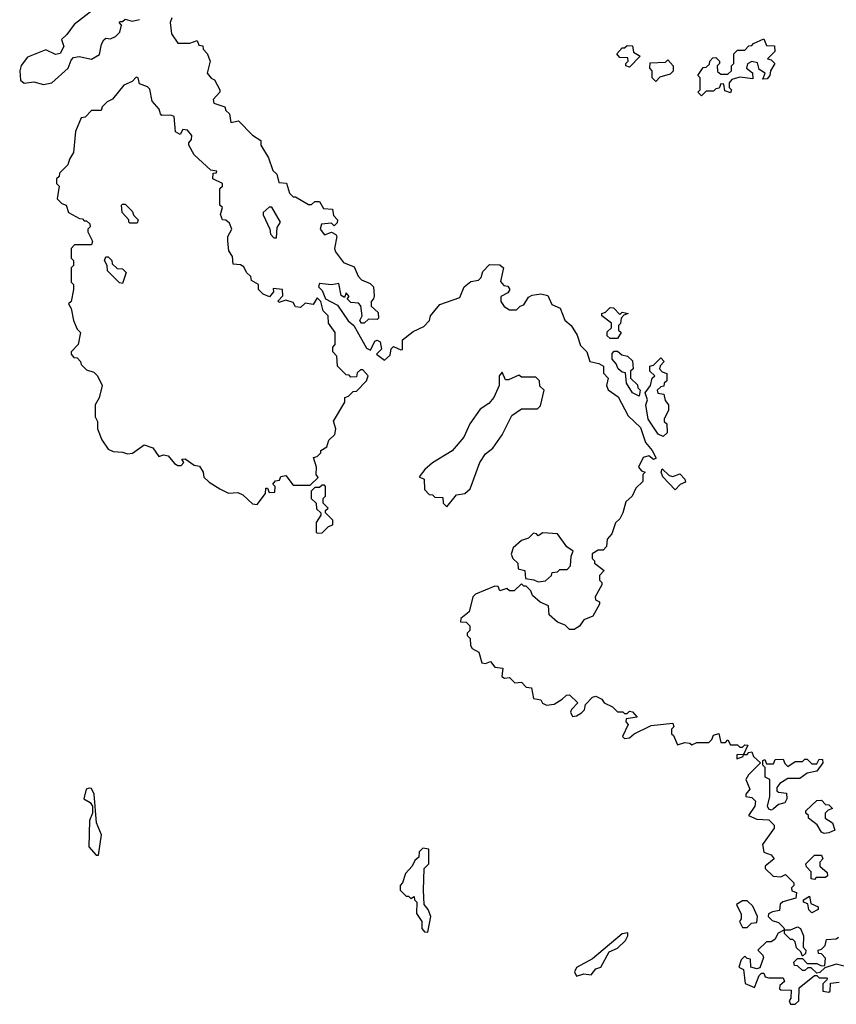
# Model space of a CAD drawing. Extents: x 2106670 to 2323771, y 35271 to 224896.
# Tile 145 of 256: x 2192086 to 2195486, y 145960 to 150057. Entities that reach past the tile are written whole.
import ezdxf

# ---------------------------------------------------------------- set-up
doc = ezdxf.new("R2010")
doc.units = 0

msp = doc.modelspace()

# ---------------------------------------------------------------- linework, layer by layer
at = {"layer": '0CON20XD'}
for points in [[(2192391.7, 150098.3), (2192313, 150037), (2192282.5, 149995), (2192260, 149975), (2192270, 149945), (2192255, 149916.7), (2192235, 149912), (2192195, 149931.2), (2192118.9, 149901.1), (2192093, 149867), (2192086.2, 149845), (2192090, 149805), (2192105, 149792.5), (2192145, 149798.8), (2192185, 149787.5), (2192220, 149795), (2192288.8, 149855), (2192300.9, 149889.1), (2192310.5, 149899.5), (2192334.1, 149904.1), (2192385, 149893.3), (2192418, 149912), (2192426.7, 149955), (2192437, 149973), (2192445, 149980), (2192465, 149977.5), (2192485, 149986.7), (2192503.3, 150005), (2192510, 150035), (2192500, 150045), (2192505, 150050), (2192515, 150050), (2192525, 150060), (2192555, 150051.2), (2192585, 150058)], [(2192720, 150065), (2192712.5, 150045), (2192718.3, 149998.3), (2192745, 149960), (2192795, 149960), (2192825, 149970), (2192831.7, 149951.7), (2192848.3, 149948.3), (2192850, 149935), (2192867, 149917), (2192880, 149885), (2192867.5, 149835), (2192883.6, 149813.6), (2192896.7, 149806.7), (2192920, 149765), (2192920, 149755), (2192892.5, 149725), (2192895, 149710), (2192940, 149695), (2192945, 149680), (2192960, 149665), (2192965, 149630), (2192997, 149637), (2193056.1, 149576.1), (2193090, 149555), (2193090, 149535), (2193121.7, 149481.7), (2193140, 149430), (2193157.5, 149415), (2193165, 149380), (2193196.7, 149376.7), (2193210, 149335), (2193225, 149320), (2193235, 149320), (2193288.3, 149288.3), (2193301.7, 149288.3), (2193315, 149300), (2193335, 149300), (2193351.7, 149271.7), (2193388.3, 149268.3), (2193393, 149243), (2193410, 149225), (2193408.3, 149211.7), (2193395, 149200), (2193385, 149210), (2193343, 149207), (2193336.7, 149185), (2193355, 149162.5), (2193385, 149172.5), (2193403, 149163), (2193406.7, 149155), (2193396.7, 149105), (2193401.2, 149091.2), (2193435, 149047.5), (2193478.3, 149028.3), (2193495, 148990), (2193510, 148975), (2193545, 148960), (2193560, 148945), (2193561.7, 148908.3), (2193560, 148895), (2193550, 148885), (2193550, 148865), (2193578.3, 148838.3), (2193580, 148815), (2193575, 148810), (2193538.3, 148811.7), (2193520, 148795), (2193510, 148795), (2193502.5, 148805), (2193512.5, 148825), (2193507, 148867), (2193497, 148877), (2193465, 148880), (2193450, 148895), (2193457.5, 148905), (2193445, 148920), (2193438.3, 148901.7), (2193425, 148910), (2193415, 148960), (2193385, 148953.3), (2193335, 148960), (2193330, 148945), (2193345, 148930), (2193360, 148895), (2193409.3, 148869.3), (2193453.6, 148803.6), (2193477.5, 148785), (2193516.7, 148715), (2193530.7, 148690.7), (2193547.5, 148682.5), (2193565, 148720), (2193575, 148723.3), (2193586.7, 148716.7), (2193593.3, 148686.7), (2193572.5, 148665), (2193605, 148640), (2193628.3, 148661.7), (2193633, 148687), (2193643, 148697), (2193673, 148683), (2193680, 148685), (2193680, 148725), (2193725, 148760), (2193769.3, 148780.7), (2193792.5, 148805), (2193796.7, 148825), (2193835, 148872.5), (2193919.3, 148900.7), (2193937.5, 148945), (2193965, 148967.5), (2193996.4, 148973.6), (2194007.5, 148985), (2194015, 149010), (2194041.7, 149038.3), (2194085, 149037.5), (2194100, 149025), (2194088.3, 148968.3), (2194101.7, 148951.7), (2194118.3, 148948.3), (2194127.5, 148935), (2194119.3, 148920.7), (2194090, 148905), (2194090, 148885), (2194103.3, 148863.3), (2194125, 148850), (2194155, 148850), (2194170, 148865), (2194185, 148870), (2194205, 148902.5), (2194219.3, 148910.7), (2194256.7, 148916.7), (2194285, 148910), (2194301.7, 148871.7), (2194337, 148857), (2194356.4, 148806.4), (2194382.5, 148785), (2194406.7, 148745), (2194421.2, 148701.2), (2194447.5, 148675), (2194460, 148635), (2194497.1, 148627.1), (2194516.7, 148615), (2194516.7, 148586.7), (2194535.9, 148565.9), (2194530, 148535), (2194536.4, 148516.4), (2194577.7, 148487.7), (2194619.3, 148409.3), (2194670.5, 148360.5), (2194691.7, 148298.3), (2194720, 148265), (2194736.7, 148233.3), (2194725, 148227.5), (2194705, 148242.5), (2194682.5, 148235), (2194662.5, 148195), (2194675, 148180), (2194690, 148175), (2194680, 148165), (2194680, 148135), (2194651.7, 148108.3), (2194635.9, 148074.1), (2194609.3, 148050.7), (2194597.5, 148005), (2194585, 147980), (2194566.7, 147963.3), (2194551.7, 147918.3), (2194532.5, 147895), (2194530, 147865), (2194515, 147850), (2194495, 147850), (2194470, 147835), (2194470, 147815), (2194480, 147805), (2194480, 147795), (2194520, 147765), (2194500, 147745), (2194500, 147725), (2194510, 147715), (2194510, 147705), (2194482.5, 147655), (2194483, 147643), (2194500, 147635), (2194500, 147625), (2194472.5, 147575), (2194435, 147560), (2194416.4, 147533.6), (2194395, 147520), (2194375, 147520), (2194357, 147537), (2194325, 147550), (2194290.7, 147580.7), (2194288.3, 147618.3), (2194253.6, 147633.6), (2194221.7, 147661.7), (2194215, 147680), (2194195, 147700), (2194185, 147700), (2194175, 147710), (2194145, 147680), (2194125, 147680), (2194115, 147690), (2194085, 147680), (2194078.3, 147698.3), (2194065, 147700), (2193983.9, 147666.1), (2193973.3, 147655), (2193957, 147593), (2193922.5, 147565), (2193921.7, 147551.7), (2193945, 147550), (2193960, 147535), (2193960, 147515), (2193950, 147505), (2193950, 147495), (2193961.7, 147481.7), (2193963.6, 147453.6), (2193970.7, 147440.7), (2193997.5, 147425), (2194010.7, 147380.7), (2194025, 147377.5), (2194046.7, 147386.7), (2194065, 147362.5), (2194098.3, 147358.3), (2194093.6, 147323.6), (2194105, 147317.5), (2194125, 147320), (2194148.3, 147298.3), (2194175, 147300), (2194195, 147280), (2194217, 147277), (2194225, 147232.5), (2194256.7, 147226.7), (2194263.6, 147213.6), (2194280, 147205), (2194311.7, 147208.3), (2194345, 147230)], [(2194925, 149740), (2194910, 149755), (2194920, 149765), (2194920, 149815), (2194910, 149825), (2194931.7, 149858.3), (2194945, 149860), (2194958.3, 149871.7), (2194960, 149885), (2194971.7, 149898.3), (2194985, 149900), (2195000, 149885), (2195000, 149875), (2194990, 149865), (2194991.7, 149841.7), (2195005, 149830), (2195035, 149830), (2195050, 149845), (2195050, 149865), (2195060, 149875), (2195060, 149915), (2195075, 149930), (2195105, 149930), (2195121.7, 149948.3), (2195135, 149950), (2195141.7, 149958.3), (2195185, 149977.5), (2195195, 149950), (2195228.3, 149948.3), (2195230, 149925), (2195200, 149895), (2195215, 149890), (2195230, 149875), (2195212.5, 149845), (2195210, 149825), (2195198.3, 149811.7), (2195180, 149810), (2195190, 149835), (2195165, 149850), (2195158.3, 149878.3), (2195135, 149883.3), (2195117, 149873), (2195112.5, 149855), (2195136.7, 149836.7), (2195138.3, 149811.7), (2195085, 149817.5), (2195051.7, 149808.3), (2195040, 149795), (2195040, 149775), (2195050, 149765), (2195045, 149752.5), (2195021.7, 149761.7), (2195018.3, 149788.3), (2195005, 149790), (2194998.3, 149771.7), (2194985, 149770), (2194975, 149760), (2194945, 149760), (2194925, 149740)], [(2194625, 149860), (2194610, 149865), (2194610, 149875), (2194620, 149885), (2194618.3, 149898.3), (2194585, 149900), (2194572.5, 149915), (2194595, 149940), (2194605, 149940), (2194615, 149950), (2194638.3, 149948.3), (2194641.7, 149921.7), (2194670, 149905), (2194625, 149860)], [(2194735, 149800), (2194720, 149815), (2194720, 149845), (2194710, 149855), (2194711.7, 149878.3), (2194775, 149880), (2194785, 149890), (2194807.5, 149865), (2194807, 149843), (2194795, 149830), (2194751.7, 149818.3), (2194735, 149800)], [(2193075, 148040), (2193110, 148085), (2193111.7, 148108.3), (2193118.3, 148108.3), (2193125, 148090), (2193148.3, 148091.7), (2193150, 148115), (2193140, 148125), (2193151.7, 148138.3), (2193168.3, 148141.7), (2193173, 148157), (2193195, 148160), (2193225, 148120), (2193295, 148120), (2193328.3, 148151.7), (2193320, 148165), (2193322.5, 148195), (2193310, 148235), (2193325, 148240), (2193340, 148255), (2193340, 148265), (2193365, 148280), (2193373, 148307), (2193398.3, 148331.7), (2193402.5, 148355), (2193393, 148387), (2193440, 148465), (2193440, 148485), (2193455, 148490), (2193475, 148510), (2193488.3, 148511.7), (2193530, 148555), (2193537.5, 148575), (2193515, 148600), (2193505, 148600), (2193491.7, 148588.3), (2193488.3, 148571.7), (2193465, 148570), (2193458.3, 148578.3), (2193445, 148580), (2193410, 148615), (2193407, 148657), (2193390, 148675), (2193390, 148695), (2193400, 148705), (2193400, 148755), (2193372.5, 148795), (2193370, 148825), (2193350, 148845), (2193340, 148885), (2193325, 148900), (2193308.3, 148871.7), (2193275, 148877.5), (2193255, 148860), (2193235, 148862.5), (2193225, 148880), (2193195, 148890), (2193165, 148880), (2193163, 148887), (2193181.7, 148908.3), (2193180, 148935), (2193141.7, 148938.3), (2193142.5, 148925), (2193126.4, 148903.6), (2193100, 148915), (2193080, 148935), (2193080, 148955), (2193051.7, 148971.7), (2193048.3, 148988.3), (2193030, 149005), (2193019.3, 149029.3), (2193005, 149037.5), (2192975, 149040), (2192971.7, 149071.7), (2192957.5, 149095), (2192952.5, 149135), (2192952.5, 149155), (2192970, 149185), (2192960, 149210), (2192945, 149222.5), (2192930, 149225), (2192923, 149247), (2192930, 149275), (2192920, 149285), (2192920, 149355), (2192930, 149365), (2192930, 149375), (2192890, 149395), (2192891.7, 149418.3), (2192905, 149420), (2192907, 149427), (2192881.7, 149431.7), (2192812.5, 149495), (2192790, 149535), (2192790, 149545), (2192801.7, 149558.3), (2192802.5, 149575), (2192785, 149597.5), (2192765, 149600), (2192755, 149580), (2192735, 149590), (2192730, 149655), (2192715, 149660), (2192678.3, 149658.3), (2192672.5, 149665), (2192667.5, 149685), (2192638.3, 149718.3), (2192628.3, 149768.3), (2192618.3, 149778.3), (2192585, 149790), (2192580, 149815), (2192571.7, 149818.3), (2192555, 149800), (2192520, 149785), (2192473, 149727), (2192450, 149715), (2192430, 149695), (2192425, 149680), (2192385, 149680), (2192358.3, 149651.7), (2192341.7, 149648.3), (2192318.3, 149591.7), (2192310, 149505), (2192293, 149477), (2192287, 149453), (2192251.7, 149418.3), (2192250, 149405), (2192240, 149395), (2192240, 149375), (2192250, 149365), (2192241.7, 149311.7), (2192261.7, 149291.7), (2192280, 149285), (2192290, 149255), (2192335, 149230), (2192348.3, 149228.3), (2192355, 149220), (2192365, 149220), (2192378.3, 149208.3), (2192380, 149195), (2192370, 149185), (2192370, 149175), (2192390, 149135), (2192385, 149120), (2192315, 149120), (2192300, 149105), (2192300, 149065), (2192310, 149055), (2192310, 149035), (2192300, 149025), (2192300, 148965), (2192310, 148955), (2192310, 148935), (2192300, 148885), (2192290, 148875), (2192300, 148855), (2192310, 148805), (2192325, 148770), (2192340, 148755), (2192330, 148705), (2192300, 148675), (2192300, 148665), (2192311.7, 148651.7), (2192325, 148650), (2192340, 148635), (2192341.7, 148621.7), (2192365, 148600), (2192395, 148590), (2192410, 148575), (2192430, 148535), (2192417, 148483), (2192400, 148455), (2192400, 148405), (2192410, 148385), (2192410, 148355), (2192428.3, 148308.3), (2192455, 148270), (2192475, 148260), (2192515, 148257.5), (2192535, 148250), (2192556.1, 148253.9), (2192605, 148287.5), (2192640, 148275), (2192665, 148240), (2192685, 148246.7), (2192705, 148242.5), (2192730.7, 148210.7), (2192745, 148202.5), (2192758.3, 148201.7), (2192770, 148215), (2192761.7, 148228.3), (2192775, 148230), (2192813, 148203), (2192835, 148200), (2192850, 148175), (2192853.6, 148153.6), (2192875, 148132.5), (2192920, 148105), (2192955, 148087.5), (2192995, 148090), (2193015, 148080), (2193055, 148042.5), (2193075, 148040)], [(2192575, 149210), (2192545, 149210), (2192540, 149215), (2192540, 149225), (2192512.5, 149255), (2192510, 149285), (2192515, 149290), (2192525, 149290), (2192555, 149260), (2192561.7, 149241.7), (2192580, 149225), (2192575, 149210)], [(2193155, 149150), (2193157.7, 149192.3), (2193172.5, 149215), (2193136.4, 149276.4), (2193125, 149277.5), (2193100, 149255), (2193100, 149245), (2193127.5, 149185), (2193130, 149165), (2193145, 149150), (2193155, 149150)], [(2192515, 148960), (2192501.7, 148961.7), (2192451.7, 149011.7), (2192450, 149035), (2192440, 149055), (2192445, 149070), (2192455, 149070), (2192470, 149055), (2192471.7, 149041.7), (2192491.7, 149021.7), (2192515, 149020), (2192530, 149005), (2192515, 148960)], [(2194575, 148730), (2194545, 148730), (2194531.7, 148741.7), (2194531.7, 148758.3), (2194550, 148775), (2194550, 148795), (2194510, 148825), (2194510, 148835), (2194525, 148840), (2194545, 148860), (2194558.3, 148858.3), (2194585, 148830), (2194595, 148840), (2194620, 148835), (2194601.7, 148828.3), (2194590, 148815), (2194587.5, 148792.5), (2194580, 148785), (2194580, 148765), (2194590, 148755), (2194575, 148730)], [(2194665, 148490), (2194637.5, 148505), (2194612.5, 148545), (2194608.3, 148588.3), (2194595, 148590), (2194577.5, 148605), (2194570, 148625), (2194552.5, 148645), (2194552.5, 148667.5), (2194561.7, 148678.3), (2194575, 148677.5), (2194593, 148663), (2194617, 148657), (2194638.3, 148638.3), (2194640, 148605), (2194630, 148595), (2194630, 148565), (2194658.3, 148538.3), (2194660, 148525), (2194670, 148515), (2194665, 148490)], [(2194765, 148323.3), (2194745, 148332.5), (2194703.3, 148395), (2194692.5, 148455), (2194700, 148475), (2194690, 148505), (2194712.5, 148535), (2194720, 148565), (2194730, 148575), (2194710, 148595), (2194710, 148615), (2194725, 148620), (2194755, 148650), (2194770, 148635), (2194753, 148617), (2194750, 148605), (2194761.7, 148591.7), (2194780, 148585), (2194780, 148555), (2194770, 148545), (2194768.3, 148531.7), (2194755, 148530), (2194740, 148515), (2194743.3, 148503.3), (2194768.3, 148498.3), (2194773, 148473), (2194787.5, 148455), (2194787, 148433), (2194770, 148395), (2194770, 148385), (2194780, 148375), (2194781.7, 148338.3), (2194765, 148323.3)], [(2193865, 148030), (2193905, 148080), (2193940, 148085), (2193962.5, 148105), (2194002.5, 148215), (2194025, 148250), (2194056.4, 148273.6), (2194095, 148330), (2194135, 148410), (2194175, 148437.5), (2194241.7, 148438.3), (2194255, 148450), (2194270, 148515), (2194251.7, 148531.7), (2194250, 148555), (2194235, 148570), (2194175, 148570), (2194165, 148577.5), (2194121.7, 148558.3), (2194108.3, 148558.3), (2194095, 148590), (2194082.5, 148575), (2194082.5, 148535), (2194060, 148485), (2194039.3, 148460.7), (2194003.3, 148436.7), (2193960, 148375), (2193935, 148320), (2193886.4, 148263.6), (2193805, 148212.5), (2193772.5, 148185), (2193750, 148155), (2193770, 148145), (2193771.7, 148101.7), (2193791.7, 148081.7), (2193805, 148080), (2193815, 148070), (2193848.3, 148068.3), (2193850, 148045), (2193865, 148030)], [(2194815, 148101.2), (2194763.3, 148155), (2194757.5, 148175), (2194761.7, 148188.3), (2194790.6, 148160.6), (2194805, 148155.8), (2194835, 148167.5), (2194856, 148145), (2194857.7, 148132.3), (2194836.7, 148123.3), (2194815, 148101.2)], [(2193325, 147920), (2193345, 147922.5), (2193371.7, 147948.3), (2193390, 147955), (2193390, 147975), (2193360, 148005), (2193360, 148015), (2193370, 148025), (2193350, 148045), (2193350, 148065), (2193360, 148075), (2193360, 148115), (2193355, 148120), (2193345, 148120), (2193335, 148110), (2193315, 148110), (2193300, 148095), (2193300, 148065), (2193320, 148045), (2193321.7, 148021.7), (2193340, 148005), (2193340, 147995), (2193320, 147965), (2193320, 147925), (2193325, 147920)], [(2194245, 147717.5), (2194275, 147722.5), (2194300, 147745), (2194303, 147757), (2194325, 147760), (2194335, 147770), (2194365, 147770), (2194380, 147785), (2194382.5, 147825), (2194390, 147845), (2194363.6, 147863.6), (2194325, 147917.5), (2194265, 147922.5), (2194245, 147910), (2194238.3, 147918.3), (2194225, 147920), (2194205, 147900), (2194175, 147890), (2194140.7, 147859.3), (2194133, 147833), (2194140, 147815), (2194160, 147795), (2194161.7, 147771.7), (2194190, 147765), (2194191.7, 147731.7), (2194227, 147727), (2194245, 147717.5)], [(2194345, 147230), (2194363, 147247), (2194375, 147247.5), (2194410, 147215), (2194383.8, 147186.2), (2194380, 147175), (2194387.5, 147157.5), (2194405, 147160), (2194425, 147172.5), (2194437.5, 147185), (2194442.5, 147207.5), (2194471.7, 147238.3), (2194485, 147242.5), (2194509.3, 147229.3), (2194520, 147215), (2194555, 147197.5), (2194575, 147177.5), (2194597, 147177), (2194605, 147170), (2194615, 147170), (2194625, 147180), (2194637, 147177), (2194657.5, 147155), (2194611.7, 147148.3), (2194610, 147135), (2194620, 147125), (2194596.7, 147075), (2194605, 147066.7), (2194625, 147068.8), (2194644.2, 147085.8), (2194715, 147120), (2194805, 147130), (2194810, 147115), (2194800, 147105), (2194800, 147085), (2194808.3, 147078.3), (2194825, 147040), (2194855, 147050), (2194877, 147047), (2194885, 147040), (2194905, 147050), (2194955, 147050), (2194968.3, 147061.7), (2194975, 147080), (2194997.5, 147087.5), (2195005, 147050), (2195025, 147050), (2195035, 147060), (2195045, 147040), (2195075, 147040), (2195085, 147030), (2195095, 147030), (2195105, 147040), (2195118.3, 147038.3), (2195100, 147000), (2195071.7, 146998.3), (2195071.7, 146981.7), (2195098.3, 146991.7), (2195100, 147000), (2195115, 147000), (2195121.7, 147008.3), (2195135, 147010), (2195141.7, 146991.7), (2195170, 146965), (2195120, 146915), (2195110, 146895), (2195126.7, 146855), (2195110, 146835), (2195110, 146825), (2195135, 146820), (2195150, 146805), (2195147.5, 146785), (2195120, 146745), (2195155, 146730.8), (2195205, 146727.5), (2195227.5, 146705), (2195227, 146693), (2195179.2, 146625), (2195185, 146592.5), (2195215, 146582.5), (2195227.5, 146565), (2195190, 146535), (2195190, 146525), (2195223, 146493), (2195255, 146490), (2195275, 146500), (2195310, 146465), (2195310, 146455), (2195300, 146445), (2195301.7, 146431.7), (2195320, 146425), (2195318.3, 146401.7), (2195263, 146387), (2195253, 146377), (2195249.3, 146350.7), (2195220, 146345), (2195203.8, 146336.2), (2195202.5, 146325), (2195219.3, 146309.3), (2195245, 146300), (2195268.3, 146278.3), (2195270, 146270), (2195243.6, 146256.4), (2195230, 146230), (2195215, 146220), (2195195, 146220), (2195160, 146185), (2195180, 146165), (2195182.5, 146155), (2195168.3, 146111.7), (2195155, 146107.5), (2195130, 146115), (2195128.3, 146148.3), (2195115, 146150), (2195105, 146160), (2195090, 146145), (2195080, 146115), (2195100, 146105), (2195107, 146047), (2195145, 146030), (2195165, 146080), (2195175, 146090), (2195185, 146090), (2195190, 146075), (2195205, 146070), (2195265, 146070), (2195270, 146055), (2195251.7, 146038.3), (2195250, 146025), (2195255, 146020), (2195298.3, 146018.3), (2195297.5, 145985), (2195290, 145975), (2195295, 145960), (2195315, 145960), (2195330, 145975), (2195331.7, 146028.3), (2195395, 146080), (2195405, 146080), (2195415, 146070), (2195445, 146070), (2195450, 146065), (2195430, 146045), (2195430, 146015), (2195455, 146010), (2195460, 146015), (2195461.7, 146048.3), (2195498.3, 146051.7)], [(2195215, 146767.5), (2195205, 146772.5), (2195200, 146785), (2195210, 146825), (2195210, 146895), (2195190, 146905), (2195190, 146945), (2195180, 146955), (2195180, 146975), (2195188.3, 146978.3), (2195195, 146960), (2195225, 146960), (2195231.7, 146978.3), (2195265, 146980), (2195271.7, 146961.7), (2195285, 146950), (2195315, 146970), (2195345, 146970), (2195355, 146980), (2195365, 146980), (2195385, 146960), (2195405, 146960), (2195415, 146980), (2195428.3, 146978.3), (2195430, 146965), (2195405, 146930), (2195365, 146922.5), (2195335, 146900), (2195285, 146900), (2195250.7, 146879.3), (2195238.3, 146861.7), (2195238.3, 146848.3), (2195245, 146842.5), (2195279.2, 146839.2), (2195280.6, 146815), (2195271.7, 146798.3), (2195245, 146791.2), (2195225, 146773.3), (2195215, 146767.5)], [(2192415, 146580), (2192426.7, 146665), (2192406.7, 146715), (2192396.7, 146835), (2192385, 146857.5), (2192375, 146860), (2192362.5, 146855), (2192353.3, 146815), (2192380, 146800), (2192390, 146785), (2192390, 146755), (2192376.7, 146725), (2192373.8, 146615), (2192405, 146580), (2192415, 146580)], [(2195435, 146671.2), (2195425, 146676.2), (2195406.2, 146706.2), (2195370, 146735), (2195370, 146745), (2195360, 146755), (2195360, 146765), (2195405, 146807.5), (2195425, 146810), (2195441.7, 146791.7), (2195455, 146790), (2195470, 146775), (2195451.7, 146768.3), (2195440, 146755), (2195440, 146735), (2195470, 146715), (2195480, 146685), (2195455, 146673.3), (2195435, 146671.2)], [(2193785, 146260), (2193797.5, 146325), (2193787.5, 146355), (2193770, 146375), (2193767.5, 146435), (2193770, 146525), (2193790, 146545), (2193790, 146605), (2193765, 146610), (2193750, 146595), (2193748.3, 146571.7), (2193731.7, 146558.3), (2193720, 146535), (2193692.5, 146505), (2193680, 146465), (2193670, 146455), (2193670, 146435), (2193695, 146410), (2193705, 146410), (2193715, 146400), (2193728.3, 146408.3), (2193730, 146395), (2193740, 146385), (2193738.3, 146338.3), (2193760, 146305), (2193760, 146275), (2193771.7, 146261.7), (2193785, 146260)], [(2195395, 146480), (2195381.7, 146481.7), (2195381.7, 146511.7), (2195361.7, 146531.7), (2195360, 146545), (2195395, 146580), (2195425, 146580), (2195430, 146565), (2195418.3, 146551.7), (2195417.5, 146535), (2195448.3, 146508.3), (2195450, 146495), (2195441.7, 146488.3), (2195402.5, 146487.5), (2195395, 146480)], [(2195385, 146340), (2195372.5, 146352.5), (2195368.3, 146378.3), (2195350, 146385), (2195350, 146395), (2195375, 146410), (2195380, 146380), (2195410, 146365), (2195410, 146355), (2195385, 146340)], [(2195115, 146280), (2195133, 146297), (2195155, 146300), (2195157.5, 146325), (2195138.3, 146368.3), (2195115, 146390), (2195095, 146390), (2195070, 146375), (2195090, 146335), (2195090, 146315), (2195082.5, 146305), (2195095, 146280), (2195115, 146280)], [(2195345, 146160), (2195338.3, 146178.3), (2195320, 146195), (2195315, 146220), (2195305, 146230), (2195295, 146230), (2195270, 146255), (2195270, 146270), (2195295, 146270), (2195325, 146282.5), (2195337.5, 146275), (2195350, 146245), (2195348.3, 146198.3), (2195360, 146185), (2195358.3, 146171.7), (2195345, 146160)], [(2194405, 146077.5), (2194435, 146087.5), (2194465, 146082), (2194485, 146107.5), (2194506.2, 146115), (2194541.2, 146178.8), (2194575, 146193.8), (2194608.8, 146225), (2194618.6, 146245), (2194617.7, 146257.7), (2194595, 146253.8), (2194470.5, 146149.5), (2194405, 146112.5), (2194396.7, 146095), (2194405, 146077.5)], [(2195518.3, 146118.3), (2195485, 146127.5), (2195438.3, 146111.7), (2195418.3, 146091.7), (2195405, 146090), (2195381.7, 146111.7), (2195368.3, 146111.7), (2195355, 146100), (2195345, 146100), (2195325, 146120), (2195311.7, 146121.7), (2195310, 146135), (2195325, 146150), (2195345, 146150), (2195365, 146130), (2195405, 146130), (2195425, 146120), (2195438.3, 146121.7), (2195441.7, 146151.7), (2195425, 146170), (2195411.7, 146171.7), (2195410, 146185), (2195425, 146190), (2195440, 146205), (2195445, 146230), (2195485, 146232.5), (2195495, 146240)]]:
    msp.add_lwpolyline(points, dxfattribs=at)

doc.saveas('drawing.dxf')
